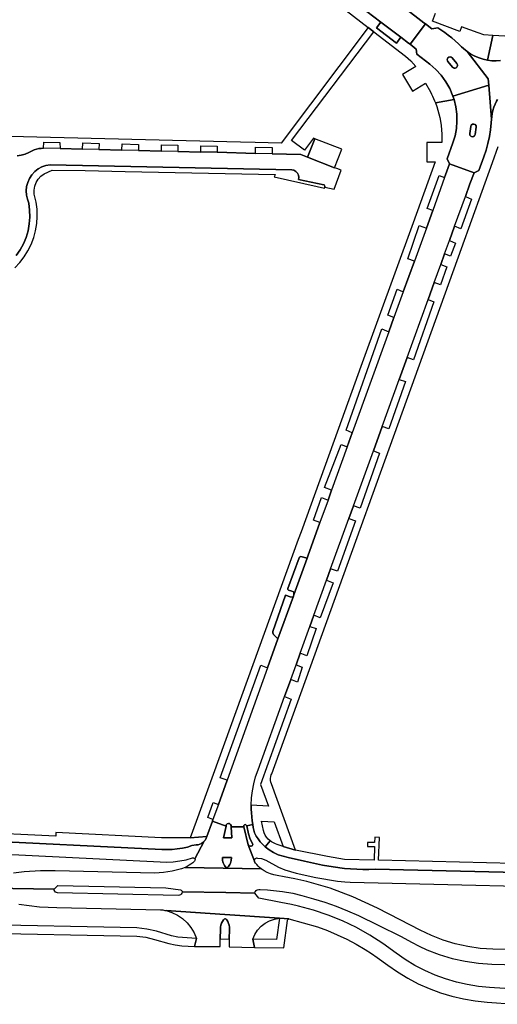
# Model space of a CAD drawing. Header units: metres. Extents: x 127325 to 135234, y 401140 to 409815.
# Tile 102 of 125: x 131091 to 131222, y 407251 to 407521. Entities that reach past the tile are written whole.
import ezdxf

# ---------------------------------------------------------------- set-up
doc = ezdxf.new("R2010")
doc.units = ezdxf.units.M
doc.layers.add('wegvakonderdelen', color=7, linetype='Continuous')

msp = doc.modelspace()

# ---------------------------------------------------------------- linework, layer by layer
at = {"layer": 'wegvakonderdelen'}
for points in [[(131176.18, 407526.76), (131186.27, 407518.88), (131187.84, 407517.68), (131196.55, 407511.06), (131198.03, 407509.72), (131199.35, 407508.16), (131195.68, 407505.99), (131198.46, 407501.41), (131201.99, 407503.61), (131203.39, 407501.24), (131203.69, 407500.64), (131203.98, 407500.04), (131204.25, 407499.43), (131204.51, 407498.81), (131204.75, 407498.19), (131209.88, 407499.12), (131209.57, 407500.1), (131208.71, 407502.12), (131207.63, 407504.02), (131206.34, 407505.79), (131204.85, 407507.41), (131203.18, 407508.84), (131199.64, 407511.54), (131199.47, 407512.98), (131197.78, 407514.29), (131197.35, 407514.62), (131195.24, 407516.25), (131194.02, 407514.6), (131188.58, 407518.8), (131189.77, 407520.39), (131185.94, 407523.32)], [(131185.94, 407523.32), (131189.77, 407520.39), (131195.24, 407516.25), (131197.35, 407514.62), (131197.78, 407514.29), (131202.02, 407519.87), (131201.6, 407520.19), (131196.25, 407524.28)], [(131196.25, 407524.28), (131201.6, 407520.19), (131202.02, 407519.87), (131203.76, 407518.54), (131205.38, 407518.82), (131207.3, 407517.5), (131208.28, 407516.79), (131209.23, 407516.04), (131210.15, 407515.26), (131211.04, 407514.44), (131211.9, 407513.59), (131212.46, 407513.1), (131213.5, 407512.27), (131214.51, 407511.61), (131215.59, 407511.04), (131216.71, 407510.57), (131217.87, 407510.2), (131219.05, 407509.94), (131220.53, 407516.75), (131218.05, 407516.89), (131216.48, 407517.47), (131211.95, 407519.13), (131211.44, 407517.8), (131203.95, 407520.62), (131204.77, 407522.81)], [(131089.95, 407483.65), (131091.03, 407483.84), (131092.09, 407484.16), (131093.1, 407484.58), (131094.03, 407485.02), (131094.63, 407485.29), (131095.25, 407485.5), (131095.88, 407485.65), (131096.53, 407485.73), (131097.19, 407485.75), (131097.24, 407487.46), (131101.69, 407487.33), (131101.73, 407485.66), (131107.89, 407485.53), (131107.93, 407487.23), (131112.42, 407487.09), (131112.39, 407485.41), (131118.71, 407485.26), (131118.75, 407486.98), (131123.26, 407486.82), (131123.2, 407485.14), (131129.53, 407485), (131129.57, 407486.68), (131134.05, 407486.6), (131134.04, 407484.91), (131140.36, 407484.73), (131140.39, 407486.45), (131144.86, 407486.35), (131144.86, 407484.66), (131155.4, 407484.36), (131155.38, 407486.04), (131159.94, 407485.96), (131159.92, 407484.26), (131167.79, 407484.09), (131169.63, 407483.35), (131171.65, 407488.39), (131171.28, 407488.55), (131168.79, 407485.26), (131165.26, 407487.91), (131187.84, 407517.68), (131186.27, 407518.88), (131162.36, 407487.2), (131155.24, 407487.37), (131151.2, 407487.47), (131087.88, 407489.01)], [(131231.93, 407516.1), (131220.53, 407516.75), (131219.05, 407509.94), (131220.23, 407509.78), (131221.42, 407509.74), (131222.61, 407509.8)], [(131222.61, 407509.8), (131221.42, 407509.74), (131220.23, 407509.78), (131219.05, 407509.94), (131217.87, 407510.2), (131216.71, 407510.57), (131215.59, 407511.04), (131214.51, 407511.61), (131213.5, 407512.27), (131219.24, 407504.78), (131219.38, 407503.12), (131220.17, 407493.73), (131220.23, 407494.38), (131220.34, 407495.28), (131220.52, 407496.16), (131220.79, 407497.03), (131221.12, 407497.87), (131221.53, 407498.68), (131221.78, 407499.1)], [(131221.78, 407499.1), (131221.53, 407498.68), (131221.12, 407497.87), (131220.79, 407497.03), (131220.52, 407496.16), (131220.34, 407495.28), (131220.23, 407494.38), (131220.17, 407493.73), (131220.09, 407492.73), (131219.89, 407490.83), (131219.58, 407488.95), (131219.18, 407487.08), (131218.66, 407485.24), (131218.05, 407483.44), (131216.66, 407479.67), (131215.41, 407479), (131214.22, 407476.03), (131212.96, 407472.55), (131214.62, 407471.81), (131211.74, 407463.68), (131210.01, 407464.38), (131208.57, 407460.4), (131210.24, 407459.72), (131208.93, 407456.14), (131207.27, 407456.82), (131206.22, 407453.89), (131207.91, 407453.17), (131206.17, 407448.29), (131204.42, 407448.93), (131202.73, 407444.25), (131204.35, 407443.63), (131198.77, 407427.68), (131196.98, 407428.34), (131194.78, 407422.27), (131196.5, 407421.72), (131192, 407408.74), (131190.13, 407409.4), (131187.71, 407402.7), (131189.43, 407402.11), (131184.11, 407386.95), (131182.26, 407387.63), (131181.01, 407384.18), (131182.77, 407383.53), (131177.84, 407369.65), (131175.99, 407370.3), (131174.87, 407367.19), (131176.68, 407366.45), (131173.13, 407356.89), (131171.4, 407357.59), (131170.3, 407354.54), (131172.05, 407353.92), (131169.41, 407346.43), (131167.62, 407347.15), (131166.48, 407343.99), (131168.2, 407343.36), (131166.87, 407339.25), (131165.02, 407339.96), (131163.33, 407335.28), (131165.18, 407334.59), (131156.73, 407311.17), (131158.91, 407305.2), (131154.17, 407305.47), (131154.18, 407304.4), (131154.22, 407303.32), (131154.31, 407302.26), (131154.43, 407301.19), (131154.6, 407300.13), (131154.75, 407299.33), (131155.12, 407297.84), (131155.57, 407297), (131156.09, 407296.2), (131156.67, 407295.43), (131157.31, 407294.72), (131158, 407294.06), (131159.38, 407295.68), (131158.86, 407296.14), (131158.41, 407296.67), (131158.03, 407297.25), (131157.73, 407297.88), (131157.52, 407298.54), (131157.02, 407301.09), (131160.47, 407300.9), (131162.96, 407294.13), (131166.31, 407293.14), (131164.76, 407297.4), (131159.73, 407311.28), (131159.58, 407311.77), (131159.5, 407312.28), (131159.49, 407312.79), (131159.56, 407313.3), (131159.69, 407313.79), (131159.85, 407314.09), (131211.93, 407458.29), (131211.93, 407458.29), (131220.4, 407481.81), (131221.98, 407486.21)], [(131089.67, 407456.32), (131090.75, 407457.88), (131091.66, 407459.55), (131092.39, 407461.3), (131092.93, 407463.12), (131093.27, 407464.99), (131093.41, 407466.88), (131093.36, 407468.78), (131093.1, 407470.66), (131093.1, 407470.66), (131092.8, 407471.76), (131092.52, 407472.9), (131092.43, 407474.08), (131092.53, 407475.26), (131092.83, 407476.4), (131093.3, 407477.48), (131093.95, 407478.47), (131094.75, 407479.34), (131095.67, 407480.07), (131096.71, 407480.64), (131097.83, 407481.03), (131098.99, 407481.23), (131165.29, 407479.83), (131165.91, 407479.71), (131166.46, 407479.41), (131166.9, 407478.95), (131167.17, 407478.38), (131167.26, 407477.76), (131167.2, 407477.22), (131174.08, 407475.76), (131174.22, 407475.68), (131174.32, 407475.55), (131174.38, 407475.4), (131174.39, 407475.24), (131174.35, 407475.09), (131176.91, 407474.5), (131178.87, 407479.72), (131177.66, 407480.19), (131177.02, 407480.42), (131169.63, 407483.35), (131167.79, 407484.09), (131159.92, 407484.26), (131155.4, 407484.36), (131144.86, 407484.66), (131140.36, 407484.73), (131134.04, 407484.91), (131129.53, 407485), (131123.2, 407485.14), (131118.71, 407485.26), (131112.39, 407485.41), (131107.89, 407485.53), (131101.73, 407485.66), (131097.19, 407485.75), (131096.53, 407485.73), (131095.88, 407485.65), (131095.25, 407485.5), (131094.63, 407485.29), (131094.03, 407485.02), (131093.1, 407484.58), (131092.09, 407484.16), (131091.03, 407483.84), (131089.95, 407483.65)], [(131089.28, 407452.94), (131090.64, 407454.37), (131091.85, 407455.93), (131092.9, 407457.61), (131093.78, 407459.37), (131094.48, 407461.22), (131094.99, 407463.13), (131095.32, 407465.07), (131095.45, 407467.04), (131095.39, 407469.02), (131095.13, 407470.97), (131095.13, 407470.97), (131094.88, 407472.06), (131094.61, 407473.13), (131094.56, 407474.23), (131094.74, 407475.32), (131095.12, 407476.35), (131095.71, 407477.28), (131096.47, 407478.08), (131097.37, 407478.71), (131099.52, 407479.78), (131108.58, 407479.63), (131119.58, 407479.38), (131160.77, 407478.54), (131160.67, 407478.25), (131160.49, 407477.9), (131172.32, 407475.22), (131174.27, 407474.79), (131174.35, 407475.09), (131174.39, 407475.24), (131174.38, 407475.4), (131174.32, 407475.55), (131174.22, 407475.68), (131174.08, 407475.76), (131167.2, 407477.22), (131167.26, 407477.76), (131167.17, 407478.38), (131166.9, 407478.95), (131166.46, 407479.41), (131165.91, 407479.71), (131165.29, 407479.83), (131098.99, 407481.23), (131097.83, 407481.03), (131096.71, 407480.64), (131095.67, 407480.07), (131094.75, 407479.34), (131093.95, 407478.47), (131093.3, 407477.48), (131092.83, 407476.4), (131092.53, 407475.26), (131092.43, 407474.08), (131092.52, 407472.9), (131092.8, 407471.76), (131093.1, 407470.66), (131093.36, 407468.78), (131093.41, 407466.88), (131093.27, 407464.99), (131092.93, 407463.12), (131092.39, 407461.3), (131091.66, 407459.55), (131090.75, 407457.88), (131089.67, 407456.32)], [(131285.86, 407285.58), (131188.17, 407287.87), (131186.49, 407287.82), (131184.81, 407287.82), (131183.13, 407287.87), (131181.46, 407287.96), (131179.78, 407288.1), (131176.69, 407288.5), (131173.72, 407289.03), (131168.83, 407290.06), (131164.3, 407291.14), (131162.92, 407291.43), (131161.58, 407291.87), (131160.31, 407292.46), (131159.11, 407293.19), (131158, 407294.06), (131157.31, 407294.72), (131156.67, 407295.43), (131156.09, 407296.2), (131155.57, 407297), (131155.12, 407297.84), (131154.75, 407299.33), (131154.6, 407300.13), (131152.98, 407299.78), (131153.43, 407297.58), (131153.87, 407296.17), (131154.53, 407294.91), (131154.58, 407294.69), (131154.53, 407294.47), (131154.4, 407294.29), (131154.2, 407294.19), (131153.98, 407294.18), (131153.49, 407294.31), (131153.33, 407294.59), (131155.05, 407290.07), (131155.02, 407290.37), (131155.12, 407290.65), (131155.33, 407290.86), (131155.61, 407290.97), (131155.9, 407290.94), (131156.96, 407290.8), (131158.17, 407290.4), (131161.63, 407288.45), (131163.4, 407287.68), (131166.48, 407286.77), (131171.93, 407285.63), (131177.87, 407284.6), (131179.86, 407284.43), (131181.35, 407284.35), (131257.97, 407282.51)], [(131077.33, 407295.82), (131129.67, 407293.28), (131131.08, 407293.27), (131132.49, 407293.34), (131133.89, 407293.48), (131135.28, 407293.69), (131136.66, 407293.98), (131137.92, 407294.38), (131139.11, 407294.54), (131139.6, 407294.59), (131140.07, 407294.72), (131140.52, 407294.93), (131140.93, 407295.2), (131141.29, 407295.54), (131141.39, 407295.66), (131141.49, 407295.77), (131141.58, 407295.9), (131141.66, 407296.03), (131141.73, 407296.16), (131141.73, 407296.16), (131141.98, 407296.83), (131137.42, 407296.49), (131129.59, 407296.48), (131100.57, 407297.92), (131100.51, 407296.99), (131077.34, 407298.1)], [(131248.37, 407288.95), (131189.16, 407290.36), (131189.36, 407296.63), (131188.1, 407296.66), (131188.06, 407295.19), (131186.09, 407295.24), (131186.07, 407294.13), (131188.02, 407294.08), (131187.95, 407290.39), (131179.75, 407290.59), (131175.11, 407291.36), (131166.31, 407293.14), (131162.96, 407294.13), (131161.29, 407294.69), (131160.88, 407294.83), (131160.48, 407294.99), (131160.09, 407295.19), (131159.72, 407295.42), (131159.38, 407295.68), (131158, 407294.06), (131159.11, 407293.19), (131160.31, 407292.46), (131161.58, 407291.87), (131162.92, 407291.43), (131164.3, 407291.14), (131168.83, 407290.06), (131173.72, 407289.03), (131176.69, 407288.5), (131179.78, 407288.1), (131181.46, 407287.96), (131183.13, 407287.87), (131184.81, 407287.82), (131186.49, 407287.82), (131188.17, 407287.87), (131285.86, 407285.58)], [(131077.31, 407292.47), (131129.22, 407289.91), (131131.01, 407289.86), (131132.79, 407289.94), (131134.57, 407290.15), (131136.32, 407290.49), (131138.04, 407290.97), (131138.18, 407290.99), (131138.33, 407290.98), (131138.47, 407290.93), (131138.58, 407290.84), (131138.68, 407290.73), (131141.29, 407295.54), (131141.29, 407295.54), (131140.93, 407295.2), (131140.52, 407294.93), (131140.07, 407294.72), (131139.6, 407294.59), (131139.11, 407294.54), (131137.92, 407294.38), (131136.66, 407293.98), (131135.28, 407293.69), (131133.89, 407293.48), (131132.49, 407293.34), (131131.08, 407293.27), (131129.67, 407293.28), (131077.33, 407295.82)], [(131231.01, 407265.64), (131220.5, 407265.92), (131217.04, 407266.14), (131213.6, 407266.63), (131210.21, 407267.38), (131206.89, 407268.39), (131203.65, 407269.65), (131200.52, 407271.15), (131195.1, 407274.01), (131188.86, 407277.17), (131182.06, 407280.28), (131178.96, 407281.52), (131175.82, 407282.64), (131172.64, 407283.63), (131169.43, 407284.51), (131166.18, 407285.26), (131166.18, 407285.26), (131163.27, 407285.83), (131161.3, 407286.12), (131160.36, 407286.3), (131159.43, 407286.58), (131158.55, 407286.96), (131157.71, 407287.43), (131156.92, 407287.99), (131136.05, 407288.39), (131135.04, 407287.99), (131133.99, 407287.71), (131132.47, 407287.38), (131130.13, 407287.01), (131127.72, 407286.82), (131100.32, 407287.45), (131096.3, 407287.41), (131091.82, 407287.14), (131088.92, 407286.76)], [(131077.26, 407282.75), (131100.08, 407282.42), (131101.09, 407283.39), (131130.74, 407282.75), (131134.75, 407282.23), (131134.91, 407282.18), (131135.04, 407282.09), (131135.13, 407281.97), (131135.19, 407281.82), (131135.19, 407281.66), (131147.25, 407281.45), (131155.14, 407281.31), (131155.26, 407281.69), (131155.51, 407282.01), (131155.85, 407282.23), (131156.24, 407282.33), (131156.64, 407282.29), (131158.66, 407282.21), (131162.79, 407281.78), (131165.64, 407281.28), (131168.05, 407280.66), (131171.25, 407279.8), (131174.41, 407278.82), (131177.54, 407277.72), (131180.62, 407276.5), (131183.65, 407275.16), (131189.06, 407272.57), (131195.3, 407269.38), (131198.14, 407267.82), (131200.24, 407266.75), (131202.38, 407265.77), (131205.81, 407264.45), (131209.34, 407263.4), (131212.93, 407262.62), (131216.57, 407262.1), (131220.24, 407261.87), (131237.84, 407261.4)], [(131232.23, 407254.57), (131219.6, 407255.4), (131216.54, 407255.7), (131213.5, 407256.2), (131210.5, 407256.88), (131207.55, 407257.76), (131204.66, 407258.82), (131201.84, 407260.07), (131199.11, 407261.49), (131196.47, 407263.09), (131193.94, 407264.84), (131190.32, 407267.54), (131186.74, 407269.81), (131183.04, 407271.87), (131179.21, 407273.69), (131175.29, 407275.29), (131171.27, 407276.65), (131167.19, 407277.76), (131167.19, 407277.76), (131165.24, 407278.19), (131162.33, 407278.78), (131156.29, 407279.93), (131155.14, 407281.31), (131147.25, 407281.45), (131135.19, 407281.66), (131135.14, 407281.34), (131134.99, 407281.06), (131134.75, 407280.85), (131134.47, 407280.72), (131134.15, 407280.69), (131101.03, 407281.4), (131100.73, 407281.46), (131100.46, 407281.61), (131100.25, 407281.84), (131100.12, 407282.12), (131100.08, 407282.42), (131077.26, 407282.75)], [(131090.41, 407278.25), (131096.1, 407277.57), (131100.83, 407277.36), (131129.32, 407276.77), (131129.62, 407276.74), (131129.92, 407276.7), (131130.22, 407276.65), (131130.51, 407276.59), (131130.81, 407276.52), (131146.95, 407275.44), (131161.95, 407274.43), (131164.54, 407274.24), (131172.35, 407272.05), (131175.08, 407271.05), (131177.76, 407269.92), (131180.4, 407268.68), (131182.97, 407267.32), (131185.48, 407265.85), (131187.16, 407264.78), (131188.8, 407263.67), (131191.65, 407261.55), (131194.35, 407259.68), (131197.15, 407257.99), (131200.05, 407256.47), (131203.05, 407255.13), (131206.12, 407253.99), (131209.25, 407253.04), (131212.44, 407252.29), (131215.67, 407251.73), (131218.93, 407251.38), (131226.57, 407250.81)]]:
    msp.add_lwpolyline(points, dxfattribs=at)
for points in [[(131189.77, 407520.39), (131188.58, 407518.8), (131194.02, 407514.6), (131195.24, 407516.25), (131189.77, 407520.39)], [(131207.3, 407517.5), (131205.38, 407518.82), (131203.76, 407518.54), (131202.02, 407519.87), (131197.78, 407514.29), (131199.47, 407512.98), (131199.64, 407511.54), (131203.18, 407508.84), (131204.85, 407507.41), (131206.34, 407505.79), (131207.63, 407504.02), (131208.71, 407502.12), (131209.57, 407500.1), (131219.38, 407503.12), (131219.24, 407504.78), (131213.5, 407512.27), (131212.46, 407513.1), (131211.9, 407513.59), (131211.04, 407514.44), (131210.15, 407515.26), (131209.23, 407516.04), (131208.28, 407516.79), (131207.3, 407517.5)], [(131208.03, 407510.3), (131208.19, 407510.57), (131208.45, 407510.76), (131208.76, 407510.82), (131209.07, 407510.75), (131209.33, 407510.56), (131210.64, 407509.04), (131210.76, 407508.86), (131210.82, 407508.65), (131210.82, 407508.44), (131210.76, 407508.23), (131210.65, 407508.04), (131210.45, 407507.87), (131210.19, 407507.78), (131209.93, 407507.78), (131209.68, 407507.87), (131209.47, 407508.03), (131208.17, 407509.56), (131208.08, 407509.69), (131208.02, 407509.83), (131207.99, 407509.99), (131207.99, 407510.15), (131208.03, 407510.3)], [(131209.33, 407510.56), (131209.07, 407510.75), (131208.76, 407510.82), (131208.45, 407510.76), (131208.19, 407510.57), (131208.03, 407510.3), (131207.99, 407510.15), (131207.99, 407509.99), (131208.02, 407509.83), (131208.08, 407509.69), (131208.17, 407509.56), (131209.47, 407508.03), (131209.68, 407507.87), (131209.93, 407507.78), (131210.19, 407507.78), (131210.45, 407507.87), (131210.65, 407508.04), (131210.76, 407508.23), (131210.82, 407508.44), (131210.82, 407508.65), (131210.76, 407508.86), (131210.64, 407509.04), (131209.33, 407510.56)], [(131220.09, 407492.73), (131220.17, 407493.73), (131219.38, 407503.12), (131209.57, 407500.1), (131209.88, 407499.12), (131210.36, 407497.16), (131210.62, 407495.16), (131210.67, 407493.15), (131210.51, 407491.14), (131210.14, 407489.15), (131209.56, 407487.22), (131207.99, 407482.87), (131208.61, 407481.5), (131215.41, 407479), (131216.66, 407479.67), (131218.05, 407483.44), (131218.66, 407485.24), (131219.18, 407487.08), (131219.58, 407488.95), (131219.89, 407490.83), (131220.09, 407492.73)], [(131176.23, 407391.88), (131174.32, 407392.61), (131178.85, 407404.48), (131180.54, 407403.83), (131181.93, 407407.68), (131180.24, 407408.41), (131190.03, 407436.19), (131191.96, 407435.42), (131193.36, 407439.27), (131191.64, 407439.93), (131194.22, 407447.07), (131195.92, 407446.36), (131198.97, 407454.78), (131197.17, 407455.43), (131200.3, 407464.53), (131202.26, 407463.87), (131204.03, 407468.7), (131202.5, 407469.21), (131205.75, 407478.25), (131207.27, 407477.77), (131207.51, 407478.42), (131208.61, 407481.5), (131207.99, 407482.87), (131209.56, 407487.22), (131210.14, 407489.15), (131210.51, 407491.14), (131210.67, 407493.15), (131210.62, 407495.16), (131210.36, 407497.16), (131209.88, 407499.12), (131204.75, 407498.19), (131205.1, 407497.21), (131205.41, 407496.21), (131205.69, 407495.21), (131205.93, 407494.2), (131206.13, 407493.18), (131206.31, 407492.01), (131206.44, 407490.84), (131206.52, 407489.66), (131206.55, 407488.48), (131206.53, 407487.3), (131204.71, 407487.33), (131202.37, 407487.35), (131202.4, 407482.01), (131203.42, 407482.02), (131204.64, 407482.02), (131198.61, 407465.27), (131184.27, 407425.84), (131178.12, 407408.85), (131167.85, 407380.5), (131167.07, 407378.34), (131139.04, 407300.96), (131137.42, 407296.49), (131141.98, 407296.83), (131143.51, 407301.07), (131143.67, 407301.53), (131142.25, 407302.09), (131143.7, 407306.24), (131145.16, 407305.67), (131147.55, 407312.29), (131145.67, 407312.98), (131156.85, 407343.93), (131158.69, 407343.2), (131161.53, 407351.08), (131160.3, 407352.34), (131160.15, 407352.73), (131160.11, 407353.13), (131163.59, 407363.06), (131164.89, 407362.6), (131165.48, 407362.59), (131165.75, 407362.85), (131165.89, 407363.22), (131165.88, 407363.65), (131165.76, 407363.99), (131165.34, 407364.18), (131164.44, 407364.5), (131164.26, 407364.65), (131164.25, 407364.94), (131167.33, 407373.34), (131167.45, 407373.57), (131167.81, 407373.68), (131169.51, 407373.22), (131169.7, 407373.76), (131173.06, 407383.08), (131171.3, 407383.7), (131173.48, 407389.89), (131175.26, 407389.2), (131176.23, 407391.88)], [(131214.43, 407491.74), (131214.59, 407492.11), (131214.9, 407492.34), (131215.29, 407492.39), (131215.65, 407492.24), (131215.89, 407491.92), (131215.94, 407491.53), (131215.66, 407489.55), (131215.5, 407489.19), (131215.18, 407488.95), (131214.79, 407488.91), (131214.43, 407489.06), (131214.19, 407489.38), (131214.15, 407489.77), (131214.43, 407491.74)], [(131215.94, 407491.53), (131215.89, 407491.92), (131215.65, 407492.24), (131215.29, 407492.39), (131214.9, 407492.34), (131214.59, 407492.11), (131214.43, 407491.74), (131214.15, 407489.77), (131214.19, 407489.38), (131214.43, 407489.06), (131214.79, 407488.91), (131215.18, 407488.95), (131215.5, 407489.19), (131215.66, 407489.55), (131215.94, 407491.53)], [(131179.02, 407485.54), (131171.65, 407488.39), (131169.63, 407483.35), (131177.02, 407480.42), (131179.02, 407485.54)], [(131187.71, 407402.7), (131190.13, 407409.4), (131194.78, 407422.27), (131196.98, 407428.34), (131202.73, 407444.25), (131204.42, 407448.93), (131206.22, 407453.89), (131207.27, 407456.82), (131208.57, 407460.4), (131210.01, 407464.38), (131212.96, 407472.55), (131214.22, 407476.03), (131215.41, 407479), (131208.61, 407481.5), (131207.51, 407478.42), (131207.27, 407477.77), (131204.03, 407468.7), (131202.26, 407463.87), (131198.97, 407454.78), (131195.92, 407446.36), (131193.36, 407439.27), (131191.96, 407435.42), (131181.93, 407407.68), (131180.54, 407403.83), (131176.23, 407391.88), (131175.26, 407389.2), (131173.06, 407383.08), (131169.7, 407373.76), (131169.51, 407373.22), (131166.6, 407365.18), (131165.89, 407363.22), (131165.75, 407362.85), (131161.53, 407351.08), (131158.69, 407343.2), (131147.55, 407312.29), (131145.16, 407305.67), (131143.67, 407301.53), (131143.51, 407301.07), (131147.28, 407299.72), (131147.35, 407300.06), (131147.58, 407300.33), (131147.9, 407300.45), (131148.25, 407300.4), (131148.53, 407300.19), (131148.67, 407299.87), (131148.64, 407299.53), (131152.12, 407299.56), (131152.14, 407299.84), (131152.31, 407300.05), (131152.58, 407300.12), (131152.84, 407300.01), (131152.98, 407299.78), (131154.6, 407300.13), (131154.43, 407301.19), (131154.31, 407302.26), (131154.22, 407303.32), (131154.18, 407304.4), (131154.17, 407305.47), (131154.28, 407307.44), (131154.52, 407309.41), (131154.89, 407311.35), (131155.4, 407313.27), (131156.05, 407315.14), (131163.33, 407335.28), (131165.02, 407339.96), (131166.48, 407343.99), (131167.62, 407347.15), (131170.3, 407354.54), (131171.4, 407357.59), (131174.87, 407367.19), (131175.99, 407370.3), (131181.01, 407384.18), (131182.26, 407387.63), (131187.71, 407402.7)], [(131169.51, 407373.22), (131167.81, 407373.68), (131167.45, 407373.57), (131167.33, 407373.34), (131164.25, 407364.94), (131164.26, 407364.65), (131164.44, 407364.5), (131165.34, 407364.18), (131165.76, 407363.99), (131165.88, 407363.65), (131165.89, 407363.22), (131166.6, 407365.18), (131169.51, 407373.22)], [(131165.75, 407362.85), (131165.48, 407362.59), (131164.89, 407362.6), (131163.59, 407363.06), (131160.11, 407353.13), (131160.15, 407352.73), (131160.3, 407352.34), (131161.53, 407351.08), (131165.75, 407362.85)], [(131153.33, 407294.59), (131152.12, 407299.56), (131148.64, 407299.53), (131148.84, 407296.48), (131146.58, 407296.53), (131147.28, 407299.72), (131143.51, 407301.07), (131141.98, 407296.83), (131141.73, 407296.16), (131141.66, 407296.03), (131141.58, 407295.9), (131141.49, 407295.77), (131141.39, 407295.66), (131141.29, 407295.54), (131138.68, 407290.73), (131138.75, 407290.52), (131138.73, 407290.27), (131138.59, 407290.06), (131138.12, 407289.66), (131137.64, 407289.3), (131137.12, 407288.96), (131136.59, 407288.66), (131136.05, 407288.39), (131156.92, 407287.99), (131156.5, 407288.35), (131156.11, 407288.74), (131155.73, 407289.15), (131155.39, 407289.58), (131155.07, 407290.03), (131155.05, 407290.07), (131153.33, 407294.59)], [(131148.64, 407299.53), (131148.67, 407299.87), (131148.53, 407300.19), (131148.25, 407300.4), (131147.9, 407300.45), (131147.58, 407300.33), (131147.35, 407300.06), (131147.28, 407299.72), (131146.58, 407296.53), (131148.84, 407296.48), (131148.64, 407299.53)], [(131153.87, 407296.17), (131153.43, 407297.58), (131152.98, 407299.78), (131152.84, 407300.01), (131152.58, 407300.12), (131152.31, 407300.05), (131152.14, 407299.84), (131152.12, 407299.56), (131153.33, 407294.59), (131153.49, 407294.31), (131153.98, 407294.18), (131154.2, 407294.19), (131154.4, 407294.29), (131154.53, 407294.47), (131154.58, 407294.69), (131154.53, 407294.91), (131153.87, 407296.17)], [(131148.71, 407290.29), (131148.62, 407289.92), (131148.5, 407289.57), (131148.33, 407289.22), (131148.14, 407288.9), (131147.92, 407288.59), (131147.77, 407288.44), (131147.57, 407288.35), (131147.35, 407288.36), (131147.15, 407288.45), (131147.01, 407288.61), (131146.81, 407288.92), (131146.65, 407289.25), (131146.51, 407289.6), (131146.4, 407289.95), (131146.33, 407290.31), (131146.28, 407290.72), (131146.27, 407291.14), (131148.79, 407291.07), (131148.71, 407290.29)], [(131148.71, 407290.29), (131148.79, 407291.07), (131146.27, 407291.14), (131146.28, 407290.72), (131146.33, 407290.31), (131146.4, 407289.95), (131146.51, 407289.6), (131146.65, 407289.25), (131146.81, 407288.92), (131147.01, 407288.61), (131147.15, 407288.45), (131147.35, 407288.36), (131147.57, 407288.35), (131147.77, 407288.44), (131147.92, 407288.59), (131148.14, 407288.9), (131148.33, 407289.22), (131148.5, 407289.57), (131148.62, 407289.92), (131148.71, 407290.29)], [(131146.95, 407275.44), (131130.81, 407276.52), (131132.42, 407276.02), (131133.93, 407275.28), (131135.33, 407274.33), (131136.57, 407273.19), (131137.63, 407271.88), (131138.48, 407270.42), (131139.12, 407268.86), (131138.61, 407266.64), (131145.64, 407266.65), (131145.67, 407268.74), (131145.73, 407271.44), (131145.77, 407271.98), (131145.88, 407272.52), (131146.06, 407273.04), (131146.29, 407273.53), (131146.58, 407273.99), (131146.73, 407274.15), (131146.92, 407274.24), (131147.14, 407274.24), (131147.33, 407274.16), (131147.48, 407274), (131147.76, 407273.53), (131147.97, 407273.03), (131148.13, 407272.5), (131148.21, 407271.96), (131148.22, 407271.41), (131148.16, 407268.7), (131148.11, 407266.62), (131155.05, 407266.4), (131154.65, 407268.67), (131155.19, 407269.97), (131155.94, 407271.16), (131156.88, 407272.21), (131157.99, 407273.08), (131159.23, 407273.75), (131160.56, 407274.21), (131161.95, 407274.43), (131146.95, 407275.44)], [(131077.21, 407272.74), (131077.19, 407270.46), (131122.77, 407269.54), (131125.24, 407269.22), (131127.66, 407268.62), (131131.53, 407267.5), (131133.27, 407267.09), (131135.11, 407266.82), (131138.61, 407266.64), (131139.12, 407268.86), (131134.05, 407269.22), (131132.28, 407269.63), (131128.15, 407270.85), (131125.57, 407271.47), (131122.82, 407271.78), (131077.21, 407272.74)], [(131148.22, 407271.41), (131148.21, 407271.96), (131148.13, 407272.5), (131147.97, 407273.03), (131147.76, 407273.53), (131147.48, 407274), (131147.33, 407274.16), (131147.14, 407274.24), (131146.92, 407274.24), (131146.73, 407274.15), (131146.58, 407273.99), (131146.29, 407273.53), (131146.06, 407273.04), (131145.88, 407272.52), (131145.77, 407271.98), (131145.73, 407271.44), (131145.67, 407268.74), (131148.16, 407268.7), (131148.22, 407271.41)], [(131164.11, 407273.81), (131164.14, 407273.94), (131164.2, 407274.05), (131164.29, 407274.14), (131164.41, 407274.21), (131164.54, 407274.24), (131161.95, 407274.43), (131161.15, 407268.62), (131154.65, 407268.67), (131155.05, 407266.4), (131163.17, 407266.32), (131164.11, 407273.81)]]:
    msp.add_lwpolyline(points, close=True, dxfattribs=at)

doc.saveas('drawing.dxf')
